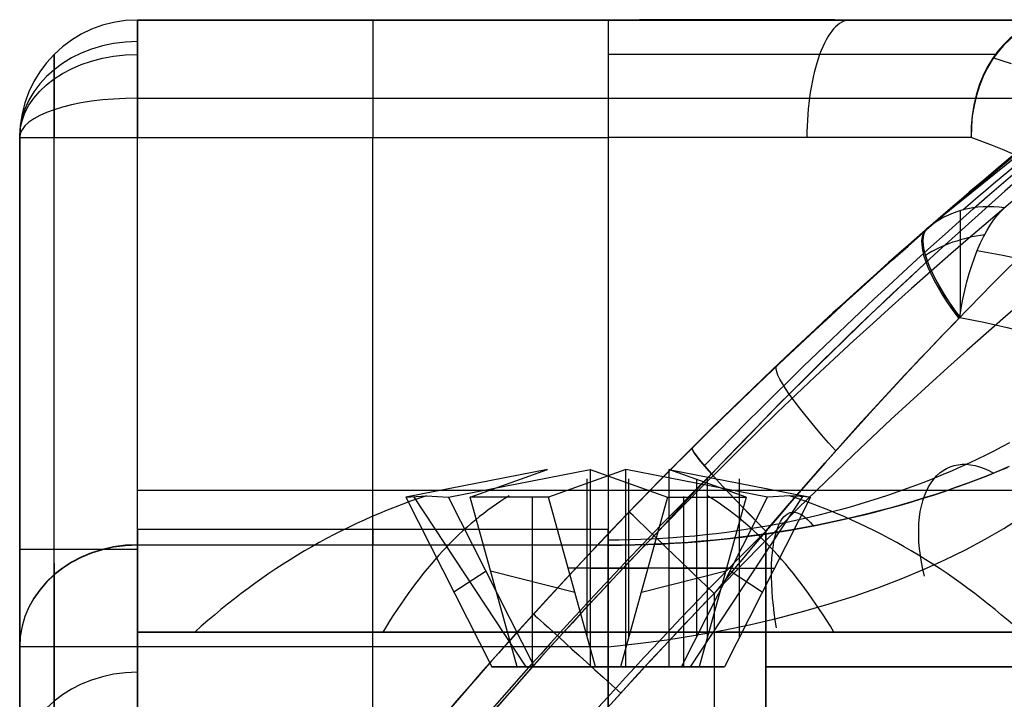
# Model space of a CAD drawing. Extents: x -20 to 20, y -20 to 37.2.
# Tile 6 of 10: x -11.5 to -7.3, y 30.1 to 33. Entities that reach past the tile are written whole.
import ezdxf

# ---------------------------------------------------------------- set-up
doc = ezdxf.new("R2010")
doc.units = 0
doc.layers.add('DEFAULT', color=7, linetype='CONTINUOUS')

msp = doc.modelspace()

# ---------------------------------------------------------------- linework, layer by layer
at = {"layer": 'DEFAULT'}
for p, q in [((-11, 33, -15.4479), (11, 33, -15.4479)), ((-11, 33, -15.4479), (-11, 33, -12.1)), ((-11, 33, -12.1), (-9, 33, -12.1)), ((11, 33, -13.374), (-11, 33, -13.374)), ((-6.5602, 32.9923, 25.0221), (-7.6437, 32.1132, 22.7064)), ((-7.3253, 32.827, -11.0578), (-7.3649, 32.8391, -11.0938)), ((-7.2867, 32.8145, -11.0211), (-7.3253, 32.827, -11.0578)), ((-11, 32.6677, -15.919), (11, 32.6677, -15.919)), ((-11.5, 32.5, -12.1), (-11.5, 29, -12.1)), ((-11.5, 32.5, -15.4479), (-11.5, 32.5, -12.1)), ((-11, 32.5, -11.6), (-9, 32.5, -11.6)), ((-11, 29.5, -11.6), (-11, 32.5, -11.6)), ((-10, 29.5, -11.6), (-10, 32.5, -11.6)), ((-9, 32.5, -11.6), (-9, 29.5, -11.6)), ((-7.3943, 31.1517, -7.3128), (-7.3601, 31.169, -7.3432)), ((-7.3601, 31.169, -7.3432), (-7.3264, 31.1866, -7.3742)), ((-7.3264, 31.1866, -7.3742), (-7.2933, 31.2045, -7.4057)), ((-7.4646, 31.1179, -7.2539), (-7.4292, 31.1347, -7.283)), ((-7.4292, 31.1347, -7.283), (-7.3943, 31.1517, -7.3128)), ((-9.2578, 31.0887, -9.2243), (-9.86, 30.9719, -9.5529)), ((-9.6779, 30.9719, -9.8865), (-9.0757, 31.0887, -9.5578)), ((-9.5865, 30.9719, -8.6221), (-9.2578, 31.0887, -9.2243)), ((-8.9243, 31.0887, -9.0422), (-9.2529, 30.9719, -8.44)), ((-9.0757, 31.0887, -9.5578), (-8.7471, 30.9719, -10.16)), ((-9.0757, 31.0887, -9.5578), (-9.0757, 30.25, -9.5578)), ((-8.9243, 30.25, -9.0422), (-8.9243, 31.0887, -9.0422)), ((-8.3221, 30.9719, -8.7135), (-8.9243, 31.0887, -9.0422)), ((-8.4135, 30.9719, -9.9779), (-8.7422, 31.0887, -9.3757)), ((-8.7422, 31.0887, -9.3757), (-8.14, 30.9719, -9.0471)), ((-8.7422, 31.0887, -9.3757), (-8.7422, 30.25, -9.3757)), ((-7.5743, 31.0694, -7.1702), (-7.5371, 31.0853, -7.1975)), ((-7.5371, 31.0853, -7.1975), (-7.5006, 31.1014, -7.2254)), ((-7.5006, 31.1014, -7.2254), (-7.4646, 31.1179, -7.2539)), ((-7.339, 31.0835, -6.8048), (-7.3825, 31.0658, -6.7727)), ((-7.3464, 31.0805, -6.7993), (-7.3033, 31.0985, -6.8321)), ((-7.2961, 31.1016, -6.8377), (-7.339, 31.0835, -6.8048)), ((-9.0886, 30.3778, -8.7411), (-9.0886, 31.0496, -8.7411)), ((-8.9114, 30.3778, -9.8589), (-8.9114, 31.0496, -9.8589)), ((-8.6232, 30.3778, -8.8779), (-8.6232, 31.0496, -8.8779)), ((-8.5779, 30.3778, -9.6768), (-8.5779, 31.0496, -9.6768)), ((-8.4411, 30.3778, -9.2114), (-8.4411, 31.0496, -9.2114)), ((-7.6502, 31.0387, -7.1177), (-7.612, 31.0539, -7.1436)), ((-7.612, 31.0539, -7.1436), (-7.5743, 31.0694, -7.1702)), ((-7.4794, 31.0287, -6.7057), (-7.4344, 31.0456, -6.736)), ((-7.4266, 31.0486, -6.7414), (-7.4713, 31.0317, -6.711)), ((-7.4344, 31.0456, -6.736), (-7.3901, 31.0628, -6.7673)), ((-7.3825, 31.0658, -6.7727), (-7.4266, 31.0486, -6.7414)), ((-7.3901, 31.0628, -6.7673), (-7.3464, 31.0805, -6.7993)), ((-9, 31, -11.6), (-11, 31, -11.6)), ((-7.7672, 30.9954, -7.0444), (-7.7278, 31.0094, -7.0681)), ((-7.7278, 31.0094, -7.0681), (-7.6888, 31.0239, -7.0925)), ((-7.6888, 31.0239, -7.0925), (-7.6502, 31.0387, -7.1177)), ((-7.5627, 30.9991, -6.6527), (-7.6094, 30.9835, -6.6248)), ((-7.5713, 30.9962, -6.6475), (-7.5251, 31.0122, -6.6761)), ((-7.5167, 31.0152, -6.6814), (-7.5627, 30.9991, -6.6527)), ((-7.5251, 31.0122, -6.6761), (-7.4794, 31.0287, -6.7057)), ((-7.4713, 31.0317, -6.711), (-7.5167, 31.0152, -6.6814)), ((-9.86, 30.9719, -9.5529), (-9.7715, 30.9769, -9.7211)), ((-9.86, 30.9719, -9.5529), (-9.4941, 30.25, -9.3533)), ((-9.3483, 30.25, -9.6204), (-9.8253, 30.9751, -9.6204)), ((-9.7715, 30.9769, -9.7211), (-9.6779, 30.9719, -9.8865)), ((-9.3121, 30.25, -9.6868), (-9.6779, 30.9719, -9.8865)), ((-9.3868, 30.25, -8.9879), (-9.5865, 30.9719, -8.6221)), ((-9.2529, 30.9719, -8.44), (-9.5865, 30.9719, -8.6221)), ((-9.3206, 30.25, -8.9518), (-9.3206, 30.9751, -8.4748)), ((-9.0533, 30.25, -8.8059), (-9.2529, 30.9719, -8.44)), ((-8.7471, 30.9719, -10.16), (-8.9467, 30.25, -9.7941)), ((-8.7471, 30.9719, -10.16), (-8.4135, 30.9719, -9.9779)), ((-8.6879, 30.25, -8.9132), (-8.3221, 30.9719, -8.7135)), ((-8.6794, 30.9751, -10.1252), (-8.6794, 30.25, -9.6482)), ((-8.1747, 30.9751, -8.9796), (-8.6517, 30.25, -8.9796)), ((-8.4135, 30.9719, -9.9779), (-8.6132, 30.25, -9.6121)), ((-8.14, 30.9719, -9.0471), (-8.5059, 30.25, -9.2467)), ((-8.2285, 30.9769, -8.8789), (-8.3221, 30.9719, -8.7135)), ((-8.14, 30.9719, -9.0471), (-8.2285, 30.9769, -8.8789)), ((-7.888, 30.9557, -6.9778), (-7.8474, 30.9685, -6.9993)), ((-7.8474, 30.9685, -6.9993), (-7.8071, 30.9817, -7.0214)), ((-7.8071, 30.9817, -7.0214), (-7.7672, 30.9954, -7.0444)), ((-7.7136, 30.9509, -6.5668), (-7.6656, 30.9655, -6.5928)), ((-7.6568, 30.9682, -6.5977), (-7.705, 30.9534, -6.5714)), ((-7.6656, 30.9655, -6.5928), (-7.6181, 30.9806, -6.6197)), ((-7.6094, 30.9835, -6.6248), (-7.6568, 30.9682, -6.5977)), ((-7.6181, 30.9806, -6.6197), (-7.5713, 30.9962, -6.6475)), ((-8.0548, 30.9087, -6.8998), (-8.0125, 30.9198, -6.9182)), ((-8.0125, 30.9198, -6.9182), (-7.9706, 30.9313, -6.9373)), ((-7.9706, 30.9313, -6.9373), (-7.9291, 30.9433, -6.9572)), ((-7.9291, 30.9433, -6.9572), (-7.888, 30.9557, -6.9778)), ((-7.8612, 30.9098, -6.4944), (-7.8114, 30.923, -6.5176)), ((-7.8034, 30.9252, -6.5215), (-7.8535, 30.9118, -6.498)), ((-7.8114, 30.923, -6.5176), (-7.7622, 30.9367, -6.5418)), ((-7.7539, 30.939, -6.546), (-7.8034, 30.9252, -6.5215)), ((-7.7622, 30.9367, -6.5418), (-7.7136, 30.9509, -6.5668)), ((-7.705, 30.9534, -6.5714), (-7.7539, 30.939, -6.546)), ((-8.2278, 30.8687, -6.8343), (-8.184, 30.878, -6.8495)), ((-8.184, 30.878, -6.8495), (-8.1405, 30.8878, -6.8655)), ((-8.1405, 30.8878, -6.8655), (-8.0975, 30.898, -6.8823)), ((-8.0975, 30.898, -6.8823), (-8.0548, 30.9087, -6.8998)), ((-8.0072, 30.8748, -6.4332), (-8.0595, 30.8635, -6.4136)), ((-8.0141, 30.8733, -6.4305), (-7.9626, 30.8849, -6.4509)), ((-7.9554, 30.8866, -6.4538), (-8.0072, 30.8748, -6.4332)), ((-7.9626, 30.8849, -6.4509), (-7.9116, 30.8971, -6.4722)), ((-7.9042, 30.8989, -6.4754), (-7.9554, 30.8866, -6.4538)), ((-7.9116, 30.8971, -6.4722), (-7.8612, 30.9098, -6.4944)), ((-7.8535, 30.9118, -6.498), (-7.9042, 30.8989, -6.4754)), ((-11, 30.8357, -6.5), (-9, 30.8357, -6.5)), ((-8.4507, 30.8297, -6.7709), (-8.4058, 30.8365, -6.7819)), ((-8.4058, 30.8365, -6.7819), (-8.361, 30.8438, -6.7937)), ((-8.361, 30.8438, -6.7937), (-8.3164, 30.8516, -6.8064)), ((-8.3164, 30.8516, -6.8064), (-8.272, 30.8599, -6.82)), ((-8.2793, 30.8233, -6.3438), (-8.2255, 30.8321, -6.359)), ((-8.2197, 30.8331, -6.3607), (-8.2737, 30.8242, -6.3453)), ((-8.272, 30.8599, -6.82), (-8.2278, 30.8687, -6.8343)), ((-8.2255, 30.8321, -6.359), (-8.1721, 30.8415, -6.3753)), ((-8.1658, 30.8427, -6.3773), (-8.2197, 30.8331, -6.3607)), ((-8.1721, 30.8415, -6.3753), (-8.119, 30.8515, -6.3927)), ((-8.1123, 30.8528, -6.395), (-8.1658, 30.8427, -6.3773)), ((-8.119, 30.8515, -6.3927), (-8.0663, 30.8621, -6.4111)), ((-8.0595, 30.8635, -6.4136), (-8.1123, 30.8528, -6.395)), ((-8.0663, 30.8621, -6.4111), (-8.0141, 30.8733, -6.4305)), ((-9, 30.7905, -6.7078), (-8.9535, 30.7908, -6.7082)), ((-8.9535, 30.7908, -6.7082), (-8.9072, 30.7916, -6.7095)), ((-8.9072, 30.7916, -6.7095), (-8.8609, 30.7929, -6.7117)), ((-8.8609, 30.7929, -6.7117), (-8.8148, 30.7949, -6.7148)), ((-8.8148, 30.7949, -6.7148), (-8.7688, 30.7973, -6.7187)), ((-8.7688, 30.7973, -6.7187), (-8.723, 30.8003, -6.7235)), ((-8.723, 30.8003, -6.7235), (-8.6772, 30.8039, -6.7292)), ((-8.6772, 30.8039, -6.7292), (-8.6316, 30.808, -6.7358)), ((-8.6316, 30.808, -6.7358), (-8.5862, 30.8126, -6.7433)), ((-8.5862, 30.8126, -6.7433), (-8.5409, 30.8178, -6.7516)), ((-8.5521, 30.7886, -6.2841), (-8.497, 30.7943, -6.2938)), ((-8.4926, 30.7948, -6.2946), (-8.548, 30.7891, -6.2848)), ((-8.5409, 30.8178, -6.7516), (-8.4957, 30.8235, -6.7608)), ((-8.497, 30.7943, -6.2938), (-8.4422, 30.8006, -6.3046)), ((-8.4957, 30.8235, -6.7608), (-8.4507, 30.8297, -6.7709)), ((-8.4375, 30.8012, -6.3056), (-8.4926, 30.7948, -6.2946)), ((-8.4422, 30.8006, -6.3046), (-8.3876, 30.8075, -6.3166)), ((-8.3826, 30.8082, -6.3177), (-8.4375, 30.8012, -6.3056)), ((-8.3876, 30.8075, -6.3166), (-8.3333, 30.8151, -6.3296)), ((-8.3281, 30.8159, -6.3309), (-8.3826, 30.8082, -6.3177)), ((-8.3333, 30.8151, -6.3296), (-8.2793, 30.8233, -6.3438)), ((-8.3297, 28, 33.9588), (-8.3297, 30.8274, 33.9588)), ((-8.3297, 30.8274, 39.4412), (-8.3297, 28, 39.4412)), ((-8.2737, 30.8242, -6.3453), (-8.3281, 30.8159, -6.3309)), ((-9, 30.7673, -6.2475), (-11, 30.7673, -6.2475)), ((-8.9426, 30.7676, -6.2481), (-9, 30.7673, -6.2475)), ((-9, 30.7673, -6.2475), (-8.9434, 30.7676, -6.2481)), ((-8.9434, 30.7676, -6.2481), (-8.8869, 30.7686, -6.2498)), ((-8.8855, 30.7686, -6.2499), (-8.9426, 30.7676, -6.2481)), ((-8.8869, 30.7686, -6.2498), (-8.8306, 30.7703, -6.2527)), ((-8.8286, 30.7704, -6.2528), (-8.8855, 30.7686, -6.2499)), ((-8.8306, 30.7703, -6.2527), (-8.7745, 30.7726, -6.2567)), ((-8.7719, 30.7728, -6.2569), (-8.8286, 30.7704, -6.2528)), ((-8.7745, 30.7726, -6.2567), (-8.7186, 30.7756, -6.2618)), ((-8.7156, 30.7758, -6.2621), (-8.7719, 30.7728, -6.2569)), ((-8.7186, 30.7756, -6.2618), (-8.6628, 30.7793, -6.2681)), ((-8.6594, 30.7796, -6.2685), (-8.7156, 30.7758, -6.2621)), ((-8.6628, 30.7793, -6.2681), (-8.6073, 30.7837, -6.2755)), ((-8.6036, 30.784, -6.2761), (-8.6594, 30.7796, -6.2685)), ((-8.6073, 30.7837, -6.2755), (-8.5521, 30.7886, -6.2841)), ((-8.548, 30.7891, -6.2848), (-8.6036, 30.784, -6.2761)), ((-8.9243, 30.6693, -9.0422), (-9.1693, 30.6693, -8.5933)), ((-9.0757, 30.6693, -9.5578), (-8.8307, 30.6693, -10.0067)), ((-8.4754, 30.6693, -8.7972), (-8.9243, 30.6693, -9.0422)), ((-8.7422, 30.6693, -9.3757), (-8.2933, 30.6693, -9.1307)), ((-8.4972, 30.6693, -9.8246), (-8.7422, 30.6693, -9.3757)), ((-9.5187, 30.6577, -9.7996), (-9.6553, 30.5679, -9.4412)), ((-9.4998, 30.6584, -8.781), (-9.1414, 30.5686, -8.6444)), ((-8.8586, 30.5686, -9.9556), (-8.5002, 30.6584, -9.819)), ((-8.3447, 30.5679, -9.1588), (-8.4813, 30.6577, -8.8004)), ((-8.55, 30.5623, 22.45), (-8.55, 28, 22.45)), ((-11, 30.398, -9.3), (-11, 29.5, -9.3)), ((-9, 29.5, -7.3), (-9, 30.398, -7.3)), ((-9, 29.5, -11.3), (-9, 30.398, -11.3)), ((-11.5, 29, -6.5), (-11.5, 30.3357, -6.5)), ((-9, 30.3357, -7), (-11, 30.3357, -7)), ((-11, 30.3357, -7), (-11, 29.5, -7)), ((-10, 29.5, -7), (-10, 30.3357, -7)), ((-9, 29.5, -7), (-9, 30.3357, -7)), ((-9.4941, 30.25, -9.3533), (-9.3121, 30.25, -9.6868)), ((-9.2578, 30.25, -9.2243), (-9.4941, 30.25, -9.3533)), ((-9.3966, 30.25, -9.3), (-8.6034, 30.25, -9.3)), ((-9.3868, 30.25, -8.9879), (-9.2578, 30.25, -9.2243)), ((-9.0533, 30.25, -8.8059), (-9.3868, 30.25, -8.9879)), ((-9.3121, 30.25, -9.6868), (-9.0757, 30.25, -9.5578)), ((-9.0757, 30.25, -9.5578), (-8.9467, 30.25, -9.7941)), ((-8.9243, 30.25, -9.0422), (-9.0533, 30.25, -8.8059)), ((-9, 30.25, -9.6966), (-9, 30.25, -8.9034)), ((-8.9467, 30.25, -9.7941), (-8.6132, 30.25, -9.6121)), ((-8.6879, 30.25, -8.9132), (-8.9243, 30.25, -9.0422)), ((-8.7422, 30.25, -9.3757), (-8.5059, 30.25, -9.2467)), ((-8.6132, 30.25, -9.6121), (-8.7422, 30.25, -9.3757)), ((-8.5059, 30.25, -9.2467), (-8.6879, 30.25, -8.9132))]:
    msp.add_line(p, q, dxfattribs=at)
for centre, radius, start, end in [((-11, 32.5, -12.1), 0.5, 90, 180), ((-11, 32.5, -15.4479), 0.5, 90, 180), ((-11, 32.5, -13.774), 0.5, 90, 180), ((5.491, 17.0309, 29.5303), 20, 127.06102, 148.02279), ((5.491, 17.0309, 43), 20, 127.50607, 148.02279), ((5.491, 17.0309, 43.3536), 19.8536, 127.50607, 148.02279), ((5.491, 17.0309, 43.5), 19.5, 127.50607, 148.02279), ((5.491, 17.0309, 22.95), 20, 136.05891, 146.7388), ((5.491, 17.0309, 22.5964), 19.8536, 136.05891, 146.46112), ((5.491, 17.0309, 22.45), 19.5, 136.05891, 145.76977)]:
    msp.add_arc(centre, radius, start, end, dxfattribs=at)
at = {"layer": 'DEFAULT', "extrusion": (1, 1.23189e-14, -1.24623e-14)}
msp.add_arc((32.5, -15.4479, -11), 0.5, 289.5921, 0, dxfattribs=at)
at = {"layer": 'DEFAULT', "extrusion": (1, -1.24956e-27, -1.06581e-14)}
msp.add_arc((32.5, -12.1, -11), 0.5, 360, 90, dxfattribs=at)
at = {"layer": 'DEFAULT', "extrusion": (1, 7.10543e-15, 0)}
for centre, start, end in [((32.5, -12.1, -10), 0, 90), ((30.3357, -6.5, -10), 270, 0), ((30.3357, -6.5, -10), 0, 30.3282)]:
    msp.add_arc(centre, 0.5, start, end, dxfattribs=at)
at = {"layer": 'DEFAULT', "extrusion": (-0.001809, 0.999956, 0.009246)}
msp.add_arc((8.8614, -10.0078, 32.9029), 2.3983, 221.7267, 271.8847, dxfattribs=at)
at = {"layer": 'DEFAULT', "extrusion": (-6.6459e-15, 1, -2.23315e-15)}
msp.add_arc((8.9291, -9.6812, 33), 2.4198, 221.988, 271.6783, dxfattribs=at)
at = {"layer": 'DEFAULT', "extrusion": (1, 3.55271e-15, 0)}
msp.add_arc((32.5, -12.1, -9), 0.5, 360, 90, dxfattribs=at)
at = {"layer": 'DEFAULT', "extrusion": (0.688825, -0.68673, -0.232213)}
msp.add_arc((15.7897, 31.5383, -35.1364), 5.5292, 271.97, 302.0966, dxfattribs=at)
at = {"layer": 'DEFAULT', "extrusion": (0.687065, -0.678746, -0.259317)}
msp.add_arc((15.9374, 30.5149, -35.7792), 5.4788, 271.786, 302.2206, dxfattribs=at)
at = {"layer": 'DEFAULT', "extrusion": (0.930091, 1.15251e-14, 0.367328)}
msp.add_arc((32.5, -8.1439, -11.787), 0.5, 359.9994, 90, dxfattribs=at)
at = {"layer": 'DEFAULT', "extrusion": (0.835424, -0.507177, -0.211753)}
msp.add_arc((8.6918, 27.0267, -27.481), 17.7151, 326.61617, 335.37247, dxfattribs=at)
at = {"layer": 'DEFAULT', "extrusion": (0.750786, -0.654945, -0.085828)}
msp.add_arc((3.7168, 29.5979, -28.6506), 18.2148, 329.0206, 337.50822, dxfattribs=at)
at = {"layer": 'DEFAULT', "extrusion": (0.647781, 0.020904, 0.76154)}
msp.add_arc((32.7211, -2.7456, -12.5327), 0.4902, 4.6288, 89.703, dxfattribs=at)
at = {"layer": 'DEFAULT', "extrusion": (0.645045, 0.027708, 0.763642)}
msp.add_arc((32.7743, -2.9806, -12.3143), 0.4994, 5.1284, 88.1832, dxfattribs=at)
at = {"layer": 'DEFAULT', "extrusion": (-2.34528e-16, 0.576489, 0.817105)}
msp.add_arc((11, -35.4615, 6.1133), 0.5, 270, 0, dxfattribs=at)
at = {"layer": 'DEFAULT', "extrusion": (0.692668, -0.690069, 0.209799)}
msp.add_arc((15.8316, 40.0176, -19.1246), 4.9372, 56.0844, 88.1637, dxfattribs=at)
at = {"layer": 'DEFAULT', "extrusion": (-3.17952e-14, 0.707107, -0.707107)}
msp.add_arc((11, 14.425, 31.537), 0.5, 0, 90, dxfattribs=at)
at = {"layer": 'DEFAULT', "extrusion": (1, 3.61822e-14, -2.01944e-14)}
msp.add_arc((32.5, -15.4479, -11.3536), 0.3536, 289.5921, 0, dxfattribs=at)
at = {"layer": 'DEFAULT', "extrusion": (1, 1.36013e-14, -1.47158e-15)}
msp.add_arc((32.5, -12.1, -11.3536), 0.3536, 0, 90, dxfattribs=at)
at = {"layer": 'DEFAULT', "extrusion": (-2.65075e-14, 1, 1.27801e-14)}
msp.add_arc((9, -9.3, 32.8537), 2.4466, 227.6546, 270, dxfattribs=at)
at = {"layer": 'DEFAULT', "extrusion": (0.701662, -0.682389, -0.204975)}
msp.add_arc((16.2943, 31.9076, -34.1716), 4.586, 270.1947, 304.1413, dxfattribs=at)
at = {"layer": 'DEFAULT', "extrusion": (0.707144, -0.674348, 0.21261)}
msp.add_arc((16.5696, 39.9924, -18.5872), 4.5753, 57.5485, 89.8955, dxfattribs=at)
at = {"layer": 'DEFAULT', "extrusion": (2.2194e-12, 0.942104, 0.335322)}
msp.add_arc((11, -25.4515, 25.4383), 0.5, 270, 0, dxfattribs=at)
at = {"layer": 'DEFAULT', "extrusion": (1, 1.77132e-14, -3.14386e-14)}
msp.add_arc((-0.288, 76.6715, -11), 98.2806, 285.062213, 289.592118, dxfattribs=at)
at = {"layer": 'DEFAULT', "extrusion": (1, 1.85313e-14, -3.0846e-14)}
msp.add_arc((-0.288, 76.6715, -11.3536), 98.1341, 285.07604, 289.592118, dxfattribs=at)
at = {"layer": 'DEFAULT', "extrusion": (1, 7.53763e-15, 2.35505e-15)}
msp.add_arc((-0.288, 76.6715, -11.5), 97.7806, 285.109525, 289.592118, dxfattribs=at)
at = {"layer": 'DEFAULT', "extrusion": (-1.7053e-13, 1, 1.42109e-14)}
msp.add_arc((11, -12.1, 32.5), 0.5, 360, 90, dxfattribs=at)
at = {"layer": 'DEFAULT', "extrusion": (-2.58748e-14, 1, 4.32682e-14)}
msp.add_arc((9, -9.3, 32.5), 2.3, 227.8749, 270, dxfattribs=at)
at = {"layer": 'DEFAULT', "extrusion": (0.745807, -0.6287, 0.220247)}
msp.add_arc((18.0852, 39.7299, -16.9067), 4.523, 57.4187, 88.529, dxfattribs=at)
at = {"layer": 'DEFAULT', "extrusion": (0.745815, -0.628596, -0.220517)}
msp.add_arc((18.0864, 31.8621, -33.0789), 4.5262, 271.4834, 302.5711, dxfattribs=at)
at = {"layer": 'DEFAULT', "extrusion": (-0.112172, 0.887491, 0.446963)}
msp.add_arc((5.2342, -22.9518, 24.7608), 2.5733, 175.9042, 222.0387, dxfattribs=at)
at = {"layer": 'DEFAULT', "extrusion": (0.389408, 0.339124, 0.856362)}
msp.add_arc((28.7371, -1.3994, 27.3587), 0.5, 314.5187, 360, dxfattribs=at)
at = {"layer": 'DEFAULT', "extrusion": (0.91474, -0.148764, -0.375661)}
msp.add_arc((30.1504, 16.4171, -19.9427), 0.5, 266.504, 336.5914, dxfattribs=at)
at = {"layer": 'DEFAULT', "extrusion": (1, -8.29931e-15, 5.00307e-15)}
msp.add_arc((31.7362, 22.7064, -7.5028), 0.4636, 272.1647, 348.2364, dxfattribs=at)
at = {"layer": 'DEFAULT', "extrusion": (0.689342, -0.668552, 0.279007)}
msp.add_arc((16.0356, 24.0418, -20.4033), 5.7855, 72.96141, 90.50133, dxfattribs=at)
at = {"layer": 'DEFAULT', "extrusion": (0.720488, 0.62798, 0.294174)}
msp.add_arc((28.7307, 27.6908, 24.5623), 0.5, 357.4201, 75.619, dxfattribs=at)
at = {"layer": 'DEFAULT', "extrusion": (0.720363, 0.627343, -0.295835)}
msp.add_arc((28.7371, 26.2239, 7.9224), 0.5, 284.4472, 360, dxfattribs=at)
at = {"layer": 'DEFAULT', "extrusion": (0.720348, 0.627268, -0.29603)}
msp.add_arc((28.7378, 42.4631, 2.8842), 0.5, 284.4549, 360, dxfattribs=at)
at = {"layer": 'DEFAULT', "extrusion": (-1.00242e-13, 0.703767, 0.710431)}
msp.add_arc((7.3154, -6.5664, 38.4662), 0.5, 279.8406, 312.23, dxfattribs=at)
at = {"layer": 'DEFAULT', "extrusion": (-0.105406, 0.849023, -0.517736)}
msp.add_arc((5.084, 33.1969, 16.4177), 3.267, 120.4216, 187.9376, dxfattribs=at)
at = {"layer": 'DEFAULT', "extrusion": (0.701911, -0.654466, 0.281062)}
msp.add_arc((16.7379, 24.0056, -19.9916), 5.3989, 74.5771, 92.2267, dxfattribs=at)
at = {"layer": 'DEFAULT', "extrusion": (-0.049903, 0.874378, 0.482673)}
msp.add_arc((7.4683, -23.5758, 23.5953), 2.5879, 94.686, 181.0383, dxfattribs=at)
at = {"layer": 'DEFAULT', "extrusion": (0.739516, -0.607035, 0.290903)}
msp.add_arc((18.2524, 23.6091, -18.3445), 5.4336, 73.8, 90.572, dxfattribs=at)
at = {"layer": 'DEFAULT', "extrusion": (0.738928, -0.605804, 0.294935)}
msp.add_arc((18.2602, 23.6319, -18.2113), 5.4847, 73.8684, 90.4833, dxfattribs=at)
at = {"layer": 'DEFAULT', "extrusion": (-0.114858, 0.819783, -0.561038)}
msp.add_arc((4.632, 33.9652, 14.3992), 3.11, 121.021, 187.5351, dxfattribs=at)
at = {"layer": 'DEFAULT', "extrusion": (0.718053, 0.682252, -0.137597)}
msp.add_arc((28.0641, 24.8371, 12.4148), 0.5001, 277.4543, 359.9748, dxfattribs=at)
at = {"layer": 'DEFAULT', "extrusion": (-0.078128, 1.31515e-11, 0.996943)}
msp.add_arc((-16.9894, 8.1313, 34.0334), 20.0291, 224.88255, 236.65154, dxfattribs=at)
at = {"layer": 'DEFAULT', "extrusion": (0.078128, -1.53466e-11, 0.996943)}
msp.add_arc((16.9894, -2.3967, 39.1422), 20.0291, 44.88255, 56.65154, dxfattribs=at)
at = {"layer": 'DEFAULT', "extrusion": (0.706372, 0.705561, -0.056776)}
msp.add_arc((27.669, 40.779, 13.6274), 0.5, 273.2458, 360, dxfattribs=at)
at = {"layer": 'DEFAULT', "extrusion": (0.706372, 0.705561, 0.056776)}
msp.add_arc((27.669, 32.5026, 17.7948), 0.5, 0, 86.7542, dxfattribs=at)
at = {"layer": 'DEFAULT', "extrusion": (0.772119, 0.306862, -0.556478)}
msp.add_arc((31.1892, -3.3509, 7.6272), 0.5, 282.4711, 35.534, dxfattribs=at)
at = {"layer": 'DEFAULT', "extrusion": (-0.079422, -6.42629e-06, 0.996841)}
msp.add_arc((-16.9868, 8.1914, 34.3762), 19.8853, 224.90365, 236.36612, dxfattribs=at)
at = {"layer": 'DEFAULT', "extrusion": (0.079422, 6.4263e-06, 0.996841)}
msp.add_arc((16.9868, -2.3618, 38.792), 19.8853, 44.90365, 56.36611, dxfattribs=at)
at = {"layer": 'DEFAULT', "extrusion": (-8.88178e-15, 1, 0)}
for centre, radius, start, end in [((9, -9.3, 31), 2.3, 145.5212, 270), ((11, -12.1, 30.75), 0.5, 0, 90)]:
    msp.add_arc(centre, radius, start, end, dxfattribs=at)
at = {"layer": 'DEFAULT', "extrusion": (-0.479116, -0.000346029, 0.877752)}
for start, end in [(195.906, 218.6465), (141.2808, 164.0214)]:
    msp.add_arc((-27.9065, -12.3379, -3.8607), 3.2, start, end, dxfattribs=at)
at = {"layer": 'DEFAULT', "extrusion": (0.877752, 5.60781e-15, 0.479116)}
msp.add_arc((27.9, -3.8511, -12.3542), 3.2, 15.9423, 38.6823, dxfattribs=at)
at = {"layer": 'DEFAULT', "extrusion": (0.877752, -1.85759e-14, 0.479116)}
msp.add_arc((27.9, -3.8511, -12.3542), 3.2, 321.3177, 344.0577, dxfattribs=at)
at = {"layer": 'DEFAULT', "extrusion": (0.935501, 0.176363, -0.30616)}
msp.add_arc((31.3958, -7.0406, -0.2079), 0.5, 273.3035, 31.6233, dxfattribs=at)
at = {"layer": 'DEFAULT', "extrusion": (0.693918, 0.720054, 5.66217e-15)}
msp.add_arc((27.3642, 22.95, 16.0735), 0.5, 270, 360, dxfattribs=at)
at = {"layer": 'DEFAULT', "extrusion": (1, -1.07929e-42, 1.07929e-42)}
msp.add_arc((30.3357, -6.5, -11), 0.5, 270, 0, dxfattribs=at)
at = {"layer": 'DEFAULT', "extrusion": (1, -3.43681e-14, 4.75695e-15)}
msp.add_arc((30.3357, -6.5, -11), 0.5, 0, 30.3282, dxfattribs=at)
at = {"layer": 'DEFAULT', "extrusion": (1, 7.10543e-15, 1.0762e-42)}
msp.add_arc((30.3357, -6.5, -9), 0.5, 270, 360, dxfattribs=at)
at = {"layer": 'DEFAULT', "extrusion": (1, 2.10265e-13, 4.99507e-14)}
msp.add_arc((30.3357, -6.5, -9), 0.5, 0, 30.3282, dxfattribs=at)
at = {"layer": 'DEFAULT', "extrusion": (0.080119, 7.81547e-12, 0.996785)}
msp.add_arc((16.9866, -2.3192, 38.647), 19.5323, 44.8783, 55.67726, dxfattribs=at)
at = {"layer": 'DEFAULT', "extrusion": (-0.080119, -7.77919e-12, 0.996785)}
msp.add_arc((-16.9866, 8.1999, 34.517), 19.5323, 224.8783, 235.67726, dxfattribs=at)
at = {"layer": 'DEFAULT', "extrusion": (9.3811e-16, 0.497517, 0.867454)}
msp.add_arc((11, -29.5487, 9.4541), 0.5, 270, 360, dxfattribs=at)
at = {"layer": 'DEFAULT', "extrusion": (4.92508e-15, -0.504953, 0.863147)}
msp.add_arc((-11, 22.902, -20.9286), 0.5, 90, 180, dxfattribs=at)
at = {"layer": 'DEFAULT', "extrusion": (1, 2.77201e-13, 1.74188e-13)}
msp.add_arc((9.6667, -18.5917, -11), 24.4461, 30.32823, 35.16589, dxfattribs=at)
at = {"layer": 'DEFAULT', "extrusion": (1, -5.77762e-15, -2.48242e-17)}
msp.add_arc((30.3357, -6.5, -11.3536), 0.3536, 270, 30.3282, dxfattribs=at)
at = {"layer": 'DEFAULT', "extrusion": (1, 2.81086e-15, -4.37047e-15)}
msp.add_arc((9.6667, -18.5917, -11.3536), 24.2997, 30.32823, 35.16589, dxfattribs=at)
at = {"layer": 'DEFAULT', "extrusion": (0.67218, 0.740387, -4.45602e-15)}
msp.add_arc((26.8823, 43, 16.3004), 0.5, 0, 90, dxfattribs=at)
at = {"layer": 'DEFAULT', "extrusion": (-7.10543e-15, 1, -4.73317e-30)}
msp.add_arc((9, -9.3, 30.398), 2, 0, 180, dxfattribs=at)
at = {"layer": 'DEFAULT', "extrusion": (-7.10543e-15, 1, 0)}
msp.add_arc((9, -9.3, 30.398), 2, 180, 0, dxfattribs=at)
at = {"layer": 'DEFAULT', "extrusion": (1, -1.38149e-13, -9.30302e-14)}
msp.add_arc((9.6667, -18.5917, -11.5), 23.9461, 30.32823, 35.16589, dxfattribs=at)
at = {"layer": 'DEFAULT', "extrusion": (-1.42109e-14, 1, -1.42109e-14)}
msp.add_arc((11, -6.5, 30.3357), 0.5, 270, 0, dxfattribs=at)
at = {"layer": 'DEFAULT', "extrusion": (0, 1, 0)}
msp.add_arc((8.55, 36.7, 30.25), 2.75, 94.5954, 265.4046, dxfattribs=at)
at = {"layer": 'DEFAULT', "extrusion": (-9.04606e-16, -0.540931, 0.841067)}
msp.add_arc((-11, 22.0196, -20.8658), 0.5, 90, 180, dxfattribs=at)

doc.saveas('drawing.dxf')
